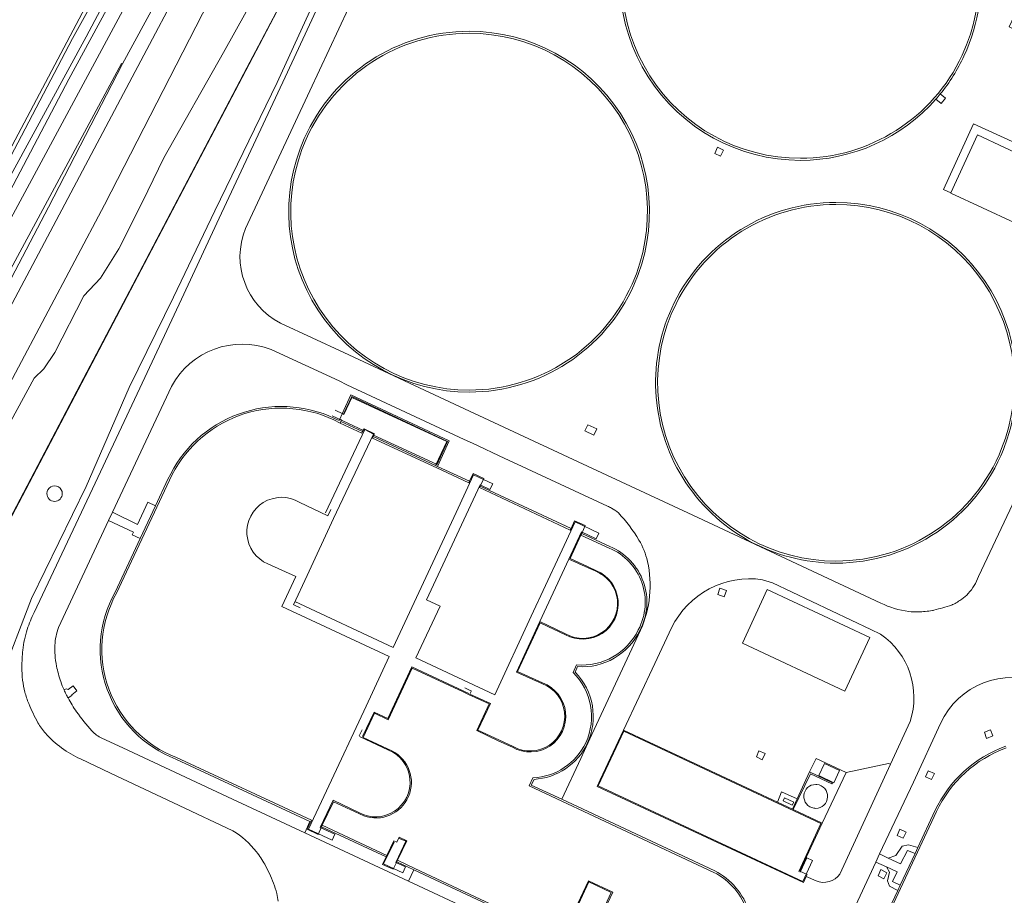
# Model space of a CAD drawing. Header units: metres. Extents: x 151448 to 154749, y 463108 to 465296.
# Tile 138 of 256: x 152226 to 152372, y 465088 to 465218. Entities that reach past the tile are written whole.
import ezdxf

# ---------------------------------------------------------------- set-up
doc = ezdxf.new("R2010")
doc.units = ezdxf.units.M
for name, color, linetype, lineweight in [('B-PV-GR-BEPLANTING_CULTUUR_BOSPLANTSOEN-GV', 253, 'Continuous', 9), ('B-PV-GR-GRAS-GV', 253, 'Continuous', 9), ('B-PV-GR-GROENVOORZIENING-GV', 253, 'Continuous', 9), ('B-PV-GR-STRUIK-GV', 253, 'Continuous', 9), ('B-PV-GW-TALUD_KRUIN-G', 253, 'Continuous', 9), ('B-PV-IE-TERREINAFSCHEIDING_KUNSTMATIG_HEKWERK-G', 253, 'Continuous', 9), ('B-PV-IE-TERREINAFSCHEIDING_KUNSTMATIG_MUUR-GV', 253, 'Continuous', 9), ('B-PV-OG-BEBOUWING-GV', 1, 'Continuous', 9), ('B-PV-OG-BEBOUWING_BEZINKTANK-GV', 1, 'Continuous', 9), ('B-PV-OG-BEBOUWING_LOODS-GV', 1, 'Continuous', 9), ('B-PV-OG-BEBOUWING_OPSLAGTANK-GV', 1, 'Continuous', 9), ('B-PV-OG-BEBOUWING_OVERBOUWING-GV', 1, 'Continuous', 9), ('B-PV-OG-TERREIN_OEVER-GV', 253, 'Continuous', 9), ('B-PV-OG-WATER_SLOOT-GV', 253, 'Continuous', 9), ('B-PV-VH-GESLOTENVERHARDING-GV', 253, 'Continuous', 9), ('B-PV-VH-OPENVERHARDING-GV', 253, 'Continuous', 9)]:
    doc.layers.add(name, color=color, linetype=linetype, lineweight=lineweight)

msp = doc.modelspace()

# ---------------------------------------------------------------- linework, layer by layer
at = {"layer": 'B-PV-GR-BEPLANTING_CULTUUR_BOSPLANTSOEN-GV', "flags": 128}
for points in [[(152218.958, 465132.614), (152297.165, 465281.441)], [(152261.645, 465222.249), (152256.611, 465213.174), (152247.767, 465197.518), (152244.568, 465190.996), (152241.075, 465184.02), (152238.349, 465179.698), (152235.884, 465177.069), (152231.572, 465168.628), (152229.96, 465166.224), (152228.514, 465164.82), (152225.047, 465158.471)]]:
    msp.add_lwpolyline(points, dxfattribs=at)
at = {"layer": 'B-PV-GR-GRAS-GV', "flags": 128}
for points in [[(152072.304, 464983.288), (152074.12, 464995.032), (152074.324, 464995.774), (152074.648, 464995.875), (152075.55, 464996.155), (152077.152, 464995.981), (152095.138, 464994.132), (152104.667, 464994.37), (152116.017, 464996.573), (152181.769, 465118.291), (152207.196, 465166.434), (152224.321, 465197.596), (152245.185, 465237.066), (152256.789, 465258.801), (152266, 465275.808), (152258.668, 465285.351), (152257.313, 465285.163), (152252.436, 465286.818), (152246.591, 465288.784), (152238.61, 465292.125), (152233.019, 465294.866)], [(152170.012, 465086.418), (152271.729, 465275.234), (152272.097, 465276.68), (152271.686, 465277.655), (152270.299, 465278.631), (152268.733, 465278.836), (152267.706, 465278.579), (152266.959, 465277.708), (152267.233, 465277.975), (152267.63, 465278.115), (152268.275, 465278.085), (152269.577, 465277.546), (152269.755, 465276.857), (152268.658, 465274.356), (152251.347, 465241.824), (152233.659, 465209.214), (152219.165, 465181.717)], [(152218.518, 465167.151), (152230.658, 465190.193), (152241.62, 465211.487), (152241.455, 465211.52), (152207.801, 465149.134)]]:
    msp.add_lwpolyline(points, dxfattribs=at)
at = {"layer": 'B-PV-GR-GROENVOORZIENING-GV', "flags": 128}
for points in [[(152207.801, 465149.134), (152241.455, 465211.52), (152241.62, 465211.487), (152255.945, 465237.858), (152259.653, 465244.84), (152267.699, 465259.989), (152273.817, 465271.272), (152278.522, 465284.833), (152277.98, 465286.652), (152274.569, 465285.887), (152272.097, 465276.68), (152271.729, 465275.234), (152170.012, 465086.418)], [(152380.301, 465184.996), (152379.654, 465185.313), (152378.602, 465185.747), (152364.542, 465192.294), (152364.552, 465192.315), (152363.418, 465192.837), (152367.889, 465202.551), (152375.923, 465198.891), (152377.131, 465201.376), (152380.068, 465200.027), (152381.018, 465202.096), (152378.594, 465203.28), (152379.667, 465205.493), (152377.195, 465206.645), (152378.34, 465208.959), (152375.909, 465210.141), (152377.007, 465212.406), (152374.563, 465213.503), (152375.603, 465215.789), (152373.164, 465216.951), (152376.767, 465224.554), (152372.905, 465232.691), (152372.464, 465233.569)], [(152271.842, 465224.603), (152264.56, 465208.713), (152255.327, 465189.661), (152249.205, 465176.872), (152242.63, 465163.444), (152236.218, 465148.766), (152228.11, 465132.159), (152223.391, 465119.915)], [(152228.518, 465130.078), (152237.16, 465148.449), (152244.188, 465163.355), (152250.353, 465176.549), (152255.963, 465188.58), (152265.756, 465209.476), (152272.006, 465222.947)], [(152275.149, 465219.731), (152269.396, 465207.472), (152259.856, 465187.041)], [(152362.968, 465207.009), (152363.738, 465206.364), (152363.105, 465205.598), (152362.324, 465206.249)], [(152265.044, 465173.014), (152274.474, 465168.645), (152290.145, 465161.355), (152308.492, 465152.758), (152326.225, 465144.502), (152342.418, 465136.938), (152354.141, 465131.479)], [(152313.574, 465145.841), (152299.527, 465152.384), (152298.329, 465152.945), (152293.564, 465155.179), (152292.336, 465155.725), (152274.93, 465163.844), (152273.748, 465164.432), (152263.681, 465169.075)], [(152368.624, 465135.409), (152373.275, 465145.244), (152377.94, 465155.256), (152381.779, 465163.596), (152384.366, 465169.057)], [(152248.905, 465163.624), (152240.142, 465144.952), (152243.825, 465143.134), (152245.385, 465146.471), (152246.518, 465145.896), (152248.365, 465149.838)], [(152273.098, 465158.876), (152273.778, 465158.552), (152273.88, 465158.778), (152274.231, 465159.558), (152275.505, 465162.387), (152290.113, 465155.561), (152288.371, 465151.762), (152293.133, 465149.559)], [(152293.133, 465149.559), (152293.656, 465150.683), (152295.229, 465149.971), (152294.698, 465148.828), (152308.175, 465142.532), (152308.708, 465143.687), (152310.289, 465142.969), (152309.758, 465141.8), (152313.95, 465139.861)], [(152240.512, 465133.074), (152244.259, 465141.073), (152243.074, 465141.614), (152243.266, 465141.974), (152239.552, 465143.738), (152232.117, 465127.857)], [(152354.111, 465126.856), (152352.645, 465127.574), (152338.063, 465134.486), (152336.607, 465134.949)], [(152302.686, 465105.323), (152302.284, 465104.487), (152306.797, 465102.376), (152309.612, 465108.404), (152311.27, 465111.966), (152316.836, 465123.933), (152318.5, 465127.481)], [(152323.088, 465127.806), (152320.611, 465122.492), (152315.956, 465112.611), (152338.791, 465101.944), (152339.418, 465103.465), (152341.725, 465102.428)], [(152309.147, 465122.047), (152308.79, 465121.225)], [(152232.944, 465118.599), (152233.274, 465118.756), (152233.544, 465118.638), (152234.31, 465119.205), (152234.861, 465118.463), (152234.128, 465117.883), (152234.127, 465117.778), (152233.542, 465117.4)], [(152341.725, 465102.428), (152343.559, 465106.431), (152344.532, 465108.442), (152348.99, 465106.328), (152355.267, 465107.679), (152355.572, 465107.561), (152358.499, 465113.921)], [(152362.999, 465113.621), (152358.972, 465104.937), (152353.966, 465094.258), (152355.249, 465093.646), (152356.371, 465094.056), (152357.328, 465095.436), (152358.235, 465095.592), (152359.63, 465095.218), (152362.173, 465100.653)], [(152238.579, 465111.439), (152241.688, 465109.991), (152257.224, 465102.748), (152268.69, 465097.398), (152269.433, 465099.086), (152249.535, 465108.347)], [(152257.986, 465097.717), (152250.04, 465101.472), (152239.821, 465106.261), (152235.383, 465108.349)], [(152354.353, 465083.939), (152356.65, 465088.849), (152355.438, 465089.5), (152355.149, 465090.269), (152355.452, 465091.564), (152354.97, 465092.333), (152353.391, 465093.035), (152349.745, 465085.2), (152344.503, 465074.086)], [(152310.314, 465079.981), (152309.797, 465078.846), (152306.192, 465080.534), (152306.723, 465081.658), (152284.871, 465091.887), (152284.865, 465091.89), (152284.077, 465090.215), (152293.814, 465085.685), (152303.403, 465081.144), (152304.57, 465080.629), (152312.746, 465076.834), (152320.899, 465072.98), (152321.707, 465074.662)]]:
    msp.add_lwpolyline(points, dxfattribs=at)
at = {"layer": 'B-PV-GR-GROENVOORZIENING-GV'}
for points in [[(152361.995, 465241.994, -0.3028473), (152366.482, 465212.61)], [(152342.207, 465197.151, -0.5487055), (152317.933, 465235.267)], [(152268.598, 465200.412, -0.2963486), (152293.053, 465216.301)], [(152293.053, 465216.301, -0.5428354), (152317.508, 465178.661)], [(152366.482, 465212.61, -0.0617686), (152362.968, 465207.009)], [(152362.324, 465206.249, -0.2156594), (152342.207, 465197.151)], [(152293.053, 465162.772, -0.542798), (152268.598, 465200.412)], [(152323.487, 465176.003, -0.2854817), (152347.481, 465190.919)], [(152347.481, 465190.919, -0.5299256), (152372.346, 465154.275)], [(152259.856, 465187.041, 0.3849664), (152265.044, 465173.014)], [(152317.508, 465178.661, -0.2963486), (152293.053, 465162.772)], [(152347.481, 465137.403, -0.555827), (152323.487, 465176.003)], [(152263.681, 465169.075, 0.3783713), (152248.905, 465163.624)], [(152248.365, 465149.838, -0.4175656), (152273.098, 465158.876)], [(152372.346, 465154.275, -0.3072391), (152347.481, 465137.403)], [(152314.159, 465145.573, 0.0438548), (152313.574, 465145.841)], [(152315.201, 465144.858, 0.0506992), (152314.159, 465145.573)], [(152318.252, 465140.826, 0.0537952), (152315.201, 465144.858)], [(152313.95, 465139.861, -0.4419002), (152318.379, 465127.39)], [(152319.514, 465137.67, 0.079764), (152318.252, 465140.826)], [(152318.5, 465127.481, 0.1613446), (152319.514, 465137.67)], [(152367.114, 465132.9, 0.1027817), (152368.624, 465135.409)], [(152336.607, 465134.949, 0.3264085), (152323.088, 465127.806)], [(152249.535, 465108.347, -0.4571893), (152240.512, 465133.074)], [(152366.179, 465132.077, 0.0523372), (152367.114, 465132.9)], [(152354.141, 465131.479, 0.083134), (152358.281, 465130.235)], [(152362.024, 465130.423, 0.0046793), (152363.324, 465130.787)], [(152363.324, 465130.787, 0.0055098), (152364.639, 465131.184)], [(152364.639, 465131.184, 0.0414856), (152364.801, 465131.249)], [(152364.801, 465131.249, 0.0407511), (152366.179, 465132.077)], [(152227.479, 465127.562, -0.040863), (152228.518, 465130.078)], [(152358.281, 465130.235, 0.0409438), (152359.697, 465130.173)], [(152359.697, 465130.173, 0.0277394), (152361.786, 465130.373)], [(152361.786, 465130.373, 0.0258355), (152362.024, 465130.423)], [(152232.117, 465127.857, 0.0689678), (152231.591, 465125.216)], [(152227.078, 465126.05, -0.0257374), (152227.479, 465127.562)], [(152318.379, 465127.39, -0.3059557), (152309.147, 465122.047)], [(152358.499, 465113.921, 0.3322996), (152354.111, 465126.856)], [(152226.831, 465124.488, -0.0249515), (152227.078, 465126.05)], [(152231.591, 465125.216, 0.0342425), (152231.607, 465123.756)], [(152226.691, 465121.983, -0.0255361), (152226.831, 465124.488)], [(152231.607, 465123.756, 0.0309792), (152231.837, 465122.138)], [(152226.808, 465120.036, -0.0323333), (152226.691, 465121.983)], [(152231.837, 465122.138, 0.0311652), (152232.465, 465119.824)], [(152308.79, 465121.225, -0.3124922), (152310.59, 465110.665)], [(152227.145, 465118.286, -0.0324678), (152226.808, 465120.036)], [(152232.465, 465119.824, 0.0235794), (152232.944, 465118.599)], [(152378.152, 465119.485, 0.4084901), (152362.999, 465113.621)], [(152227.713, 465116.571, -0.0327319), (152227.145, 465118.286)], [(152229.079, 465113.73, -0.0324881), (152227.713, 465116.571)], [(152233.542, 465117.4, 0.0293108), (152234.814, 465115.359)], [(152234.814, 465115.359, 0.0296791), (152237.088, 465112.515)], [(152230.189, 465112.171, -0.0527846), (152229.079, 465113.73)], [(152235.383, 465108.349, -0.1062591), (152230.189, 465112.171)], [(152237.088, 465112.515, 0.1032431), (152238.579, 465111.439)], [(152310.59, 465110.665, -0.2743346), (152302.686, 465105.323)], [(152362.173, 465100.653, -0.1985252), (152372.671, 465110.233)], [(152261.498, 465094.58, 0.0861841), (152257.986, 465097.717)], [(152262.722, 465092.725, 0.0431795), (152261.498, 465094.58)], [(152264.016, 465089.94, 0.0310226), (152262.722, 465092.725)], [(152264.513, 465088.389, 0.0314611), (152264.016, 465089.94)], [(152264.7, 465087.239, 0.0443075), (152264.513, 465088.389)]]:
    msp.add_lwpolyline(points, format="xyb", dxfattribs=at)
at = {"layer": 'B-PV-GR-GROENVOORZIENING-GV', "flags": 128}
for points in [[(152329.903, 465199.083), (152330.809, 465198.67), (152330.374, 465197.772), (152329.488, 465198.164)], [(152310.672, 465157.93), (152311.979, 465157.301), (152311.573, 465156.405), (152310.245, 465157.037)], [(152329.965, 465132.742), (152330.267, 465133.672), (152331.232, 465133.356), (152330.91, 465132.409)], [(152333.622, 465125.521), (152337.29, 465133.471), (152352.512, 465126.365), (152348.824, 465118.429)], [(152369.502, 465112.317), (152370.438, 465112.681), (152370.772, 465111.761), (152369.844, 465111.406)], [(152335.684, 465108.653), (152336.054, 465109.554), (152336.971, 465109.154), (152336.963, 465109.141), (152336.551, 465108.244)], [(152360.769, 465105.721), (152361.163, 465106.603), (152362.084, 465106.175), (152361.659, 465105.292)], [(152356.561, 465097.007), (152356.981, 465097.922), (152357.895, 465097.478), (152357.462, 465096.594)], [(152355.249, 465093.646), (152357.081, 465092.816), (152358.099, 465094.78), (152359.222, 465094.347), (152359.63, 465095.218), (152358.235, 465095.592), (152357.328, 465095.436), (152356.371, 465094.056)], [(152353.727, 465091.027), (152354.139, 465091.935), (152355.038, 465091.482), (152354.601, 465090.592)], [(152357.023, 465089.645), (152355.887, 465090.18), (152356.56, 465091.616), (152354.97, 465092.333), (152355.452, 465091.564), (152355.149, 465090.269), (152355.438, 465089.5), (152356.65, 465088.849)]]:
    msp.add_lwpolyline(points, close=True, dxfattribs=at)
at = {"layer": 'B-PV-GR-STRUIK-GV', "flags": 128}
msp.add_lwpolyline([(152306.204, 465283.257), (152301.735, 465284.607), (152299.695, 465280.48), (152297.165, 465281.441), (152218.958, 465132.614), (152216.334, 465121.993), (152219.37, 465119.645), (152223.391, 465119.915), (152228.11, 465132.159), (152236.218, 465148.766), (152242.63, 465163.444), (152249.205, 465176.872), (152255.327, 465189.661), (152264.56, 465208.713), (152271.842, 465224.603)], dxfattribs=at)
at = {"layer": 'B-PV-GR-STRUIK-GV'}
for points in [[(152230.401, 465147.711, -1.000437), (152232.69, 465147.711)], [(152232.69, 465147.711, -0.9995632), (152230.401, 465147.711)]]:
    msp.add_lwpolyline(points, format="xyb", dxfattribs=at)
at = {"layer": 'B-PV-GW-TALUD_KRUIN-G', "flags": 128}
for points in [[(152355.249, 465093.646), (152357.081, 465092.816), (152358.099, 465094.78), (152359.222, 465094.347)], [(152357.023, 465089.645), (152355.887, 465090.18), (152356.56, 465091.616), (152354.97, 465092.333)]]:
    msp.add_lwpolyline(points, dxfattribs=at)
at = {"layer": 'B-PV-IE-TERREINAFSCHEIDING_KUNSTMATIG_HEKWERK-G', "flags": 128}
for points in [[(152219.02, 465132.863), (152234.837, 465162.923), (152244.614, 465181.516), (152260.065, 465210.862), (152267.958, 465225.759), (152285.928, 465259.97), (152297.252, 465281.379), (152299.629, 465280.428), (152301.707, 465284.615), (152306.204, 465283.257), (152325.194, 465277.042), (152348.109, 465270.364), (152346.934, 465265.992), (152362.712, 465262.281), (152374.426, 465259.439)], [(152288.253, 465152.006), (152289.854, 465155.456), (152275.639, 465162.14), (152274.392, 465159.525)], [(152273.166, 465160.093), (152274.32, 465159.528)], [(152277.366, 465157.102), (152272.75, 465159.236)], [(152277.555, 465157.218), (152271.76, 465144.857)], [(152277.555, 465157.218), (152278.852, 465156.557)], [(152278.852, 465156.557), (152272.94, 465144.025), (152269.017, 465135.58)], [(152278.888, 465156.405), (152288.213, 465152.073)], [(152267.198, 465131.704), (152281.773, 465124.904), (152291.131, 465144.911), (152293.705, 465150.487), (152296.557, 465149.171)], [(152288.74, 465131.037), (152286.737, 465131.981), (152294.669, 465148.995)], [(152294.669, 465148.995), (152296.147, 465148.321)], [(152296.557, 465149.171), (152296.147, 465148.321)], [(152272.095, 465144.435), (152267.856, 465146.446)], [(152272.554, 465145.381), (152272.095, 465144.435)], [(152306.528, 465138.615), (152308.782, 465143.508), (152312.292, 465141.846)], [(152307.834, 465138.01), (152309.711, 465142.023), (152311.884, 465141.004)], [(152312.292, 465141.846), (152311.884, 465141.004)], [(152306.528, 465138.615), (152302.27, 465129.526)], [(152263.187, 465137.288), (152267.343, 465135.398), (152265.281, 465130.985), (152281.181, 465123.533), (152277.756, 465116.186)], [(152303.531, 465128.754), (152307.834, 465138.01)], [(152310.704, 465136.715), (152307.834, 465138.01)], [(152311.765, 465136.24), (152310.704, 465136.715)], [(152269.017, 465135.58), (152266.978, 465131.238)], [(152267.033, 465131.215), (152267.959, 465130.797)], [(152302.27, 465129.526), (152296.852, 465117.861), (152285.164, 465123.352), (152288.74, 465131.037)], [(152303.531, 465128.754), (152300.075, 465121.248)], [(152304.785, 465128.129), (152303.531, 465128.754)], [(152304.785, 465128.129), (152307.358, 465126.918)], [(152277.228, 465111.672), (152278.952, 465115.318), (152280.997, 465114.348), (152284.539, 465122.017), (152293.021, 465118.075)], [(152303.931, 465119.505), (152300.075, 465121.248)], [(152293.309, 465118.474), (152292.434, 465118.897)], [(152293.409, 465118.451), (152293.165, 465117.956), (152296.248, 465116.574), (152294.36, 465112.622)], [(152277.756, 465116.186), (152271.891, 465103.607)], [(152276.74, 465111.774), (152277.164, 465112.667)], [(152294.36, 465112.622), (152297.443, 465111.185), (152299.612, 465110.18)], [(152344.021, 465093.273), (152342.564, 465090.162), (152312.194, 465104.345), (152315.998, 465112.492)], [(152341.966, 465091.672), (152345.225, 465098.785), (152315.998, 465112.492)], [(152281.098, 465109.662), (152276.779, 465111.682)], [(152271.891, 465103.607), (152269.222, 465097.951)], [(152270.969, 465098.207), (152272.864, 465102.246), (152276.665, 465100.41)], [(152269.222, 465097.951), (152272.725, 465096.33)], [(152273.131, 465097.194), (152270.969, 465098.207)], [(152273.131, 465097.194), (152272.725, 465096.33)], [(152283.228, 465091.479), (152280.358, 465092.807), (152281.913, 465096.028)], [(152282.156, 465093.012), (152283.661, 465096.174), (152282.579, 465096.619)], [(152283.609, 465092.33), (152282.156, 465093.012)], [(152343.15, 465093.679), (152342.153, 465091.576)], [(152343.15, 465093.679), (152344.021, 465093.273)], [(152283.609, 465092.33), (152283.228, 465091.479)], [(152304.869, 465081.333), (152309.718, 465079.006), (152314.153, 465088.564), (152310.836, 465090.109), (152307.389, 465082.74)]]:
    msp.add_lwpolyline(points, dxfattribs=at)
at = {"layer": 'B-PV-IE-TERREINAFSCHEIDING_KUNSTMATIG_HEKWERK-G'}
for points in [[(152267.856, 465146.446, 1.0658252), (152263.187, 465137.288)], [(152307.358, 465126.918, 1.0782172), (152311.765, 465136.24)], [(152299.612, 465110.18, 1.0703553), (152303.931, 465119.505)], [(152276.665, 465100.41, 1.0629991), (152281.098, 465109.662)]]:
    msp.add_lwpolyline(points, format="xyb", dxfattribs=at)
at = {"layer": 'B-PV-IE-TERREINAFSCHEIDING_KUNSTMATIG_MUUR-GV'}
for points in [[(152342.207, 465250.426, -0.5487264), (152366.21, 465212.737)], [(152366.482, 465212.61, 0.3028473), (152361.995, 465241.994)], [(152317.933, 465235.267, 0.5487055), (152342.207, 465197.151)], [(152342.207, 465197.451, -0.5487141), (152318.205, 465235.14)], [(152293.053, 465216.301, 0.2963486), (152268.598, 465200.412)], [(152268.872, 465200.29, -0.2963017), (152293.053, 465216.001)], [(152317.508, 465178.661, 0.5428354), (152293.053, 465216.301)], [(152293.053, 465216.001, -0.542827), (152317.234, 465178.783)], [(152366.21, 465212.737, -0.2913984), (152342.207, 465197.451)], [(152362.968, 465207.009, 0.0617686), (152366.482, 465212.61)], [(152362.324, 465206.249, 0.0084891), (152362.968, 465207.009)], [(152342.207, 465197.151, 0.2156594), (152362.324, 465206.249)], [(152268.598, 465200.412, 0.542798), (152293.053, 465162.772)], [(152293.053, 465163.072, -0.5427892), (152268.872, 465200.29)], [(152347.481, 465190.919, 0.2854817), (152323.487, 465176.003)], [(152372.346, 465154.275, 0.5299256), (152347.481, 465190.919)], [(152323.761, 465175.881, -0.2853444), (152347.481, 465190.619)], [(152347.481, 465190.619, -0.5297693), (152372.071, 465154.397)], [(152317.234, 465178.783, -0.2963395), (152293.053, 465163.072)], [(152293.053, 465162.772, 0.2963486), (152317.508, 465178.661)], [(152323.487, 465176.003, 0.555827), (152347.481, 465137.403)], [(152347.481, 465137.703, -0.5559779), (152323.761, 465175.881)], [(152273.098, 465158.876, 0.4175656), (152248.365, 465149.838)], [(152248.592, 465149.733, -0.4175894), (152272.991, 465158.65)], [(152372.071, 465154.397, -0.3073781), (152347.481, 465137.703)], [(152347.481, 465137.403, 0.3072391), (152372.346, 465154.275)], [(152313.849, 465139.632, -0.4423319), (152318.156, 465127.504)], [(152318.379, 465127.39, 0.4419002), (152313.95, 465139.861)], [(152240.512, 465133.074, 0.4571893), (152249.535, 465108.347)], [(152249.632, 465108.577, -0.4575002), (152240.735, 465132.96)], [(152318.156, 465127.504, -0.3113309), (152308.989, 465122.31)], [(152309.147, 465122.047, 0.3059557), (152318.379, 465127.39)], [(152308.493, 465121.169, -0.3174653), (152310.364, 465110.771)], [(152310.59, 465110.665, 0.3124922), (152308.79, 465121.225)], [(152310.364, 465110.771, -0.2786406), (152302.525, 465105.565)], [(152302.686, 465105.323, 0.2743346), (152310.59, 465110.665)], [(152372.671, 465110.233, 0.1985252), (152362.173, 465100.653)], [(152362.399, 465100.547, -0.1984053), (152372.756, 465109.998)], [(152329.378, 465091.536, -0.1997293), (152334.365, 465085.639)], [(152334.603, 465085.715, 0.1998992), (152329.488, 465091.761)]]:
    msp.add_lwpolyline(points, format="xyb", dxfattribs=at)
at = {"layer": 'B-PV-IE-TERREINAFSCHEIDING_KUNSTMATIG_MUUR-GV', "flags": 128}
for points in [[(152288.087, 465151.894), (152288.371, 465151.762), (152290.113, 465155.561), (152275.505, 465162.387), (152274.231, 465159.558), (152274.477, 465159.473), (152275.666, 465161.972), (152289.727, 465155.429)], [(152274.026, 465158.41), (152273.922, 465158.182), (152277.15, 465156.692), (152277.256, 465156.918)], [(152288.371, 465151.762), (152288.087, 465151.894), (152278.828, 465156.177), (152278.722, 465155.951), (152288.266, 465151.535), (152293.028, 465149.333), (152293.133, 465149.559)], [(152308.175, 465142.532), (152294.698, 465148.828), (152294.592, 465148.602), (152308.069, 465142.305)], [(152343.559, 465106.431), (152341.725, 465102.428), (152341.025, 465100.9), (152341.157, 465100.838), (152343.685, 465106.137), (152346.869, 465104.644), (152346.967, 465104.797)], [(152280.753, 465093.822), (152280.86, 465094.048), (152271.251, 465098.516), (152271.143, 465098.29)], [(152284.865, 465091.89), (152284.871, 465091.887), (152306.723, 465081.658), (152306.829, 465081.884), (152284.977, 465092.113), (152282.412, 465093.319), (152282.304, 465093.093)]]:
    msp.add_lwpolyline(points, close=True, dxfattribs=at)
for points in [[(152272.991, 465158.65), (152273.922, 465158.182), (152274.026, 465158.41), (152274.134, 465158.646), (152273.88, 465158.778)], [(152273.88, 465158.778), (152273.778, 465158.552), (152273.098, 465158.876)], [(152248.365, 465149.838), (152246.518, 465145.896), (152244.259, 465141.073), (152240.512, 465133.074)], [(152240.735, 465132.96), (152248.592, 465149.733)], [(152313.95, 465139.861), (152309.758, 465141.8), (152309.653, 465141.573), (152313.849, 465139.632)], [(152308.989, 465122.31), (152308.493, 465121.169)], [(152308.79, 465121.225), (152309.147, 465122.047)], [(152249.535, 465108.347), (152269.433, 465099.086), (152269.543, 465099.035), (152269.649, 465099.261), (152249.632, 465108.577)], [(152302.525, 465105.565), (152301.949, 465104.368), (152329.378, 465091.536)], [(152329.488, 465091.761), (152306.797, 465102.376), (152302.284, 465104.487), (152302.686, 465105.323)], [(152362.173, 465100.653), (152359.63, 465095.218), (152359.222, 465094.347), (152357.023, 465089.645), (152356.65, 465088.849), (152354.353, 465083.939)], [(152354.579, 465083.832), (152362.399, 465100.547)]]:
    msp.add_lwpolyline(points, dxfattribs=at)
at = {"layer": 'B-PV-OG-BEBOUWING-GV', "flags": 128}
msp.add_lwpolyline([(152378.602, 465185.747), (152383.813, 465196.864), (152377.696, 465199.671), (152376.519, 465197.195), (152368.51, 465200.922), (152364.552, 465192.315), (152364.542, 465192.294)], close=True, dxfattribs=at)
at = {"layer": 'B-PV-OG-BEBOUWING_BEZINKTANK-GV'}
for points in [[(152366.21, 465212.737, 0.5487264), (152342.207, 465250.426)], [(152318.205, 465235.14, 0.5487141), (152342.207, 465197.451)], [(152293.053, 465216.001, 0.2963017), (152268.872, 465200.29)], [(152317.234, 465178.783, 0.542827), (152293.053, 465216.001)], [(152342.207, 465197.451, 0.2913984), (152366.21, 465212.737)], [(152268.872, 465200.29, 0.5427892), (152293.053, 465163.072)], [(152347.481, 465190.619, 0.2853444), (152323.761, 465175.881)], [(152372.071, 465154.397, 0.5297693), (152347.481, 465190.619)], [(152293.053, 465163.072, 0.2963395), (152317.234, 465178.783)], [(152323.761, 465175.881, 0.5559779), (152347.481, 465137.703)], [(152272.991, 465158.65, 0.4175894), (152248.592, 465149.733)], [(152347.481, 465137.703, 0.3073781), (152372.071, 465154.397)], [(152318.156, 465127.504, 0.4423319), (152313.849, 465139.632)], [(152311.945, 465136.266, -1.0563258), (152307.351, 465126.792)], [(152307.351, 465126.792, 1.0563258), (152311.945, 465136.266)], [(152240.735, 465132.96, 0.4575002), (152249.632, 465108.577)], [(152308.989, 465122.31, 0.3113309), (152318.156, 465127.504)], [(152310.364, 465110.771, 0.3174653), (152308.493, 465121.169)], [(152303.955, 465119.643, -1.0838513), (152299.485, 465110.083)], [(152299.485, 465110.083, 1.0838513), (152303.955, 465119.643)], [(152302.525, 465105.565, 0.2786406), (152310.364, 465110.771)], [(152281.598, 465109.569, -0.9414027), (152277.429, 465099.912)], [(152277.429, 465099.912, 0.9414027), (152281.598, 465109.569)], [(152372.756, 465109.998, 0.1984053), (152362.399, 465100.547)], [(152344.482, 465104.569, 0.926759), (152344.215, 465101.048)], [(152344.636, 465104.562, 0.0194404), (152344.482, 465104.569)], [(152344.482, 465101.028, 0.9575373), (152344.636, 465104.562)], [(152344.215, 465101.048, 0.0375232), (152344.482, 465101.028)], [(152334.365, 465085.639, 0.1997293), (152329.378, 465091.536)]]:
    msp.add_lwpolyline(points, format="xyb", dxfattribs=at)
at = {"layer": 'B-PV-OG-BEBOUWING_BEZINKTANK-GV', "flags": 128}
for points in [[(152273.922, 465158.182), (152272.991, 465158.65)], [(152311.945, 465136.266), (152310.719, 465136.864), (152308.04, 465138.112), (152309.653, 465141.573), (152309.758, 465141.8), (152310.289, 465142.969), (152308.708, 465143.687), (152308.175, 465142.532), (152308.069, 465142.305), (152294.592, 465148.602), (152294.698, 465148.828), (152295.229, 465149.971), (152293.656, 465150.683), (152293.133, 465149.559), (152293.028, 465149.333), (152288.266, 465151.535), (152278.722, 465155.951), (152278.828, 465156.177), (152279.023, 465156.589), (152277.457, 465157.328), (152277.256, 465156.918), (152277.15, 465156.692), (152273.922, 465158.182)], [(152248.592, 465149.733), (152240.735, 465132.96)], [(152313.849, 465139.632), (152309.653, 465141.573), (152308.04, 465138.112), (152310.719, 465136.864), (152311.945, 465136.266)], [(152307.351, 465126.792), (152304.737, 465128.013), (152303.597, 465128.572), (152300.231, 465121.317), (152303.955, 465119.643)], [(152303.955, 465119.643), (152300.231, 465121.317), (152303.597, 465128.572), (152304.737, 465128.013), (152307.351, 465126.792)], [(152308.493, 465121.169), (152308.989, 465122.31)], [(152299.485, 465110.083), (152297.378, 465111.04), (152294.212, 465112.572), (152296.038, 465116.509), (152292.983, 465117.912), (152292.156, 465118.301), (152284.62, 465121.841), (152281.024, 465114.15), (152279.023, 465115.14), (152277.322, 465111.556), (152281.598, 465109.569)], [(152281.598, 465109.569), (152277.322, 465111.556), (152279.023, 465115.14), (152281.024, 465114.15), (152284.62, 465121.841), (152292.156, 465118.301), (152292.983, 465117.912), (152296.038, 465116.509), (152294.212, 465112.572), (152297.378, 465111.04), (152299.485, 465110.083)], [(152249.632, 465108.577), (152269.649, 465099.261), (152269.543, 465099.035), (152269.035, 465097.92), (152270.646, 465097.173), (152271.143, 465098.29), (152271.251, 465098.516), (152272.919, 465102.018), (152277.429, 465099.912)], [(152329.378, 465091.536), (152301.949, 465104.368), (152302.525, 465105.565)], [(152277.429, 465099.912), (152272.919, 465102.018), (152271.251, 465098.516), (152280.86, 465094.048)], [(152362.399, 465100.547), (152354.579, 465083.832)], [(152280.86, 465094.048), (152281.888, 465096.225), (152282.33, 465096.026), (152282.649, 465096.754), (152283.79, 465096.211), (152282.412, 465093.319), (152284.977, 465092.113), (152306.829, 465081.884), (152310.752, 465090.272), (152314.372, 465088.592), (152310.42, 465080.207), (152321.654, 465074.962)]]:
    msp.add_lwpolyline(points, dxfattribs=at)
for points in [[(152340.994, 465101.5), (152341.211, 465101.962), (152339.848, 465102.602), (152339.631, 465102.141)], [(152282.412, 465093.319), (152283.79, 465096.211), (152282.649, 465096.754), (152282.33, 465096.026), (152281.888, 465096.225), (152280.86, 465094.048), (152280.753, 465093.822), (152280.221, 465092.708), (152281.78, 465091.983), (152282.304, 465093.093)], [(152310.314, 465079.981), (152310.42, 465080.207), (152314.372, 465088.592), (152310.752, 465090.272), (152306.829, 465081.884), (152306.723, 465081.658), (152306.192, 465080.534), (152309.797, 465078.846)]]:
    msp.add_lwpolyline(points, close=True, dxfattribs=at)
at = {"layer": 'B-PV-OG-BEBOUWING_LOODS-GV', "flags": 128}
msp.add_lwpolyline([(152343.088, 465090.917), (152343.229, 465091.207), (152342.103, 465091.69), (152345.429, 465098.843), (152341.157, 465100.838), (152341.025, 465100.9), (152338.791, 465101.944), (152315.956, 465112.611), (152312.503, 465105.243), (152312.057, 465104.291), (152342.644, 465090.007)], close=True, dxfattribs=at)
at = {"layer": 'B-PV-OG-BEBOUWING_OPSLAGTANK-GV', "flags": 128}
for points in [[(152337.29, 465133.471), (152333.622, 465125.521), (152348.824, 465118.429), (152352.512, 465126.365)], [(152347.186, 465104.819), (152348.03, 465106.627), (152345.765, 465107.685), (152344.921, 465105.877)]]:
    msp.add_lwpolyline(points, close=True, dxfattribs=at)
at = {"layer": 'B-PV-OG-BEBOUWING_OVERBOUWING-GV', "flags": 128}
msp.add_lwpolyline([(152275.666, 465161.972), (152274.477, 465159.473), (152274.231, 465159.558), (152273.88, 465158.778), (152274.134, 465158.646), (152274.026, 465158.41), (152277.256, 465156.918), (152277.457, 465157.328), (152279.023, 465156.589), (152278.828, 465156.177), (152288.087, 465151.894), (152289.727, 465155.429)], close=True, dxfattribs=at)
at = {"layer": 'B-PV-OG-TERREIN_OEVER-GV', "flags": 128}
for points in [[(152266.959, 465277.708), (152266.637, 465276.985), (152266, 465275.808), (152256.789, 465258.801), (152245.185, 465237.066), (152224.321, 465197.596), (152207.196, 465166.434), (152181.769, 465118.291), (152116.017, 464996.573), (152118.49, 464997.541), (152126.696, 465013.615), (152151.281, 465059.246), (152175.088, 465103.814), (152211.481, 465171.995), (152234.209, 465215.243), (152246.625, 465237.611), (152260.193, 465263.16), (152267.397, 465276.859)], [(152119.227, 464997.829), (152121.695, 464998.795), (152121.49, 464998.814), (152121.257, 464999.118), (152121.252, 464999.926), (152127.17, 465010.674), (152134.54, 465024.332), (152144.076, 465042.187), (152149.843, 465052.352), (152158.338, 465067.133), (152201.238, 465148.535), (152219.165, 465181.717), (152233.659, 465209.214), (152251.347, 465241.824), (152268.658, 465274.356), (152269.755, 465276.857), (152269.577, 465277.546), (152268.275, 465278.085), (152267.63, 465278.115), (152267.233, 465277.975), (152266.959, 465277.708)], [(152268.838, 465275.943), (152258.834, 465258.097), (152236.242, 465215.474), (152208.964, 465165.546), (152173.547, 465099.144), (152144.062, 465044.872), (152119.324, 464998.49)], [(152177.972, 465086.854), (152261.236, 465243.837), (152260.377, 465244.401), (152259.653, 465244.84), (152255.945, 465237.858), (152241.62, 465211.487), (152230.658, 465190.193), (152218.518, 465167.151)], [(152225.047, 465158.471), (152228.514, 465164.82), (152229.96, 465166.224), (152231.572, 465168.628), (152235.884, 465177.069), (152238.349, 465179.698), (152241.075, 465184.02), (152244.568, 465190.996), (152247.767, 465197.518), (152256.611, 465213.174), (152261.645, 465222.249), (152262.635, 465226.223), (152263.037, 465229.424), (152263.007, 465232.038), (152263.83, 465233.808), (152265.481, 465236.551), (152267.316, 465240.354), (152265.535, 465241.353), (152255.403, 465222.703), (152238.938, 465190.533), (152216.901, 465148.995)]]:
    msp.add_lwpolyline(points, dxfattribs=at)
at = {"layer": 'B-PV-OG-WATER_SLOOT-GV', "flags": 128}
for points in [[(152267.397, 465276.859), (152260.193, 465263.16), (152246.625, 465237.611), (152234.209, 465215.243), (152211.481, 465171.995), (152175.088, 465103.814), (152151.281, 465059.246), (152126.696, 465013.615), (152118.49, 464997.541)], [(152119.324, 464998.49), (152144.062, 465044.872), (152173.547, 465099.144), (152208.964, 465165.546), (152236.242, 465215.474), (152258.834, 465258.097), (152268.838, 465275.943)], [(152261.236, 465243.837), (152177.972, 465086.854), (152173.407, 465074.314)], [(152180.707, 465077.914), (152189.668, 465096.35), (152204.696, 465126.38), (152216.901, 465148.995), (152238.938, 465190.533), (152255.403, 465222.703), (152265.535, 465241.353), (152261.236, 465243.837)]]:
    msp.add_lwpolyline(points, dxfattribs=at)
at = {"layer": 'B-PV-VH-GESLOTENVERHARDING-GV'}
for points in [[(152232.69, 465147.711, 1.000437), (152230.401, 465147.711)], [(152230.401, 465147.711, 0.9995632), (152232.69, 465147.711)]]:
    msp.add_lwpolyline(points, format="xyb", dxfattribs=at)
at = {"layer": 'B-PV-VH-OPENVERHARDING-GV', "flags": 128}
for points in [[(152272.006, 465222.947), (152265.756, 465209.476), (152255.963, 465188.58), (152250.353, 465176.549), (152244.188, 465163.355), (152237.16, 465148.449), (152228.518, 465130.078)], [(152259.856, 465187.041), (152269.396, 465207.472), (152275.149, 465219.731)], [(152363.738, 465206.364), (152362.968, 465207.009)], [(152362.324, 465206.249), (152363.105, 465205.598), (152363.738, 465206.364)], [(152385.134, 465201.865), (152384.632, 465203.275), (152382.572, 465198.838), (152380.034, 465199.954), (152380.068, 465200.027), (152377.131, 465201.376), (152375.923, 465198.891), (152367.889, 465202.551), (152363.418, 465192.837), (152364.552, 465192.315), (152368.51, 465200.922), (152376.519, 465197.195), (152377.696, 465199.671), (152383.813, 465196.864)], [(152354.141, 465131.479), (152342.418, 465136.938), (152326.225, 465144.502), (152308.492, 465152.758), (152290.145, 465161.355), (152274.474, 465168.645), (152265.044, 465173.014)], [(152263.681, 465169.075), (152273.748, 465164.432), (152274.93, 465163.844), (152292.336, 465155.725), (152293.564, 465155.179), (152298.329, 465152.945), (152299.527, 465152.384), (152313.574, 465145.841)], [(152384.366, 465169.057), (152381.779, 465163.596), (152377.94, 465155.256), (152373.275, 465145.244), (152368.624, 465135.409)], [(152232.117, 465127.857), (152239.552, 465143.738), (152240.142, 465144.952), (152248.905, 465163.624)], [(152336.607, 465134.949), (152338.063, 465134.486), (152352.645, 465127.574), (152354.111, 465126.856)], [(152318.5, 465127.481), (152316.836, 465123.933), (152311.27, 465111.966), (152309.612, 465108.404), (152306.797, 465102.376), (152329.488, 465091.761)], [(152344.526, 465090.272), (152343.088, 465090.917), (152342.644, 465090.007), (152312.057, 465104.291), (152312.503, 465105.243), (152315.956, 465112.611), (152320.611, 465122.492), (152323.088, 465127.806)], [(152233.542, 465117.4), (152234.127, 465117.778), (152234.128, 465117.883), (152234.861, 465118.463), (152234.31, 465119.205), (152233.544, 465118.638), (152233.274, 465118.756), (152232.944, 465118.599)], [(152344.503, 465074.086), (152349.745, 465085.2), (152353.391, 465093.035), (152353.966, 465094.258), (152358.972, 465104.937), (152362.999, 465113.621)], [(152358.499, 465113.921), (152355.572, 465107.561), (152348.074, 465091.286)], [(152321.707, 465074.662), (152320.899, 465072.98), (152312.746, 465076.834), (152304.57, 465080.629), (152303.403, 465081.144), (152293.814, 465085.685), (152284.077, 465090.215), (152268.69, 465097.398), (152257.224, 465102.748), (152241.688, 465109.991), (152238.579, 465111.439)], [(152235.383, 465108.349), (152239.821, 465106.261), (152250.04, 465101.472), (152257.986, 465097.717)], [(152348.074, 465091.286), (152355.572, 465107.561), (152355.267, 465107.679), (152348.99, 465106.328), (152345.429, 465098.843), (152342.103, 465091.69)], [(152342.103, 465091.69), (152343.229, 465091.207), (152343.088, 465090.917), (152344.526, 465090.272)]]:
    msp.add_lwpolyline(points, dxfattribs=at)
at = {"layer": 'B-PV-VH-OPENVERHARDING-GV'}
for points in [[(152362.968, 465207.009, -0.0084891), (152362.324, 465206.249)], [(152265.044, 465173.014, -0.3849664), (152259.856, 465187.041)], [(152248.905, 465163.624, -0.3783713), (152263.681, 465169.075)], [(152313.574, 465145.841, -0.0438548), (152314.159, 465145.573)], [(152314.159, 465145.573, -0.0506992), (152315.201, 465144.858)], [(152315.201, 465144.858, -0.0537952), (152318.252, 465140.826)], [(152318.252, 465140.826, -0.079764), (152319.514, 465137.67)], [(152319.514, 465137.67, -0.1613446), (152318.5, 465127.481)], [(152368.624, 465135.409, -0.1027817), (152367.114, 465132.9)], [(152323.088, 465127.806, -0.3264085), (152336.607, 465134.949)], [(152367.114, 465132.9, -0.0523372), (152366.179, 465132.077)], [(152358.281, 465130.235, -0.083134), (152354.141, 465131.479)], [(152363.324, 465130.787, -0.0046793), (152362.024, 465130.423)], [(152364.639, 465131.184, -0.0055098), (152363.324, 465130.787)], [(152364.801, 465131.249, -0.0414856), (152364.639, 465131.184)], [(152366.179, 465132.077, -0.0407511), (152364.801, 465131.249)], [(152228.518, 465130.078, 0.040863), (152227.479, 465127.562)], [(152359.697, 465130.173, -0.0409438), (152358.281, 465130.235)], [(152361.786, 465130.373, -0.0277394), (152359.697, 465130.173)], [(152362.024, 465130.423, -0.0258355), (152361.786, 465130.373)], [(152231.591, 465125.216, -0.0689678), (152232.117, 465127.857)], [(152227.479, 465127.562, 0.0257374), (152227.078, 465126.05)], [(152354.111, 465126.856, -0.3322996), (152358.499, 465113.921)], [(152227.078, 465126.05, 0.0249515), (152226.831, 465124.488)], [(152231.607, 465123.756, -0.0342425), (152231.591, 465125.216)], [(152226.831, 465124.488, 0.0255361), (152226.691, 465121.983)], [(152231.837, 465122.138, -0.0309792), (152231.607, 465123.756)], [(152226.691, 465121.983, 0.0323333), (152226.808, 465120.036)], [(152232.465, 465119.824, -0.0311652), (152231.837, 465122.138)], [(152226.808, 465120.036, 0.0324678), (152227.145, 465118.286)], [(152232.944, 465118.599, -0.0235794), (152232.465, 465119.824)], [(152362.999, 465113.621, -0.4084901), (152378.152, 465119.485)], [(152227.145, 465118.286, 0.0327319), (152227.713, 465116.571)], [(152232.944, 465118.599, 0.0133482), (152233.261, 465117.933)], [(152233.261, 465117.933, -0.0133482), (152232.944, 465118.599)], [(152233.261, 465117.933, 0.0081146), (152233.542, 465117.4)], [(152233.542, 465117.4, -0.0081146), (152233.261, 465117.933)], [(152227.713, 465116.571, 0.0324881), (152229.079, 465113.73)], [(152234.814, 465115.359, -0.0293108), (152233.542, 465117.4)], [(152237.088, 465112.515, -0.0296791), (152234.814, 465115.359)], [(152229.079, 465113.73, 0.0527846), (152230.189, 465112.171)], [(152230.189, 465112.171, 0.1062591), (152235.383, 465108.349)], [(152238.579, 465111.439, -0.1032431), (152237.088, 465112.515)], [(152344.215, 465101.048, -0.926759), (152344.482, 465104.569)], [(152344.482, 465104.569, -0.0194404), (152344.636, 465104.562)], [(152344.636, 465104.562, -0.9575373), (152344.482, 465101.028)], [(152344.482, 465101.028, -0.0375232), (152344.215, 465101.048)], [(152257.986, 465097.717, -0.0861841), (152261.498, 465094.58)], [(152261.498, 465094.58, -0.0431795), (152262.722, 465092.725)], [(152262.722, 465092.725, -0.0310226), (152264.016, 465089.94)], [(152329.488, 465091.761, -0.1998992), (152334.603, 465085.715)], [(152264.016, 465089.94, -0.0314611), (152264.513, 465088.389)], [(152344.526, 465090.272, 0.349464), (152348.074, 465091.286)], [(152348.074, 465091.286, -0.349464), (152344.526, 465090.272)], [(152264.513, 465088.389, -0.0443075), (152264.7, 465087.239)]]:
    msp.add_lwpolyline(points, format="xyb", dxfattribs=at)
at = {"layer": 'B-PV-VH-OPENVERHARDING-GV', "flags": 128}
for points in [[(152330.374, 465197.772), (152330.809, 465198.67), (152329.903, 465199.083), (152329.488, 465198.164)], [(152311.573, 465156.405), (152311.979, 465157.301), (152310.672, 465157.93), (152310.245, 465157.037)], [(152246.518, 465145.896), (152245.385, 465146.471), (152243.825, 465143.134), (152240.142, 465144.952), (152239.552, 465143.738), (152243.266, 465141.974), (152243.074, 465141.614), (152244.259, 465141.073)], [(152329.965, 465132.742), (152330.91, 465132.409), (152331.232, 465133.356), (152330.267, 465133.672)], [(152369.502, 465112.317), (152369.844, 465111.406), (152370.772, 465111.761), (152370.438, 465112.681)], [(152335.684, 465108.653), (152336.551, 465108.244), (152336.963, 465109.141), (152336.971, 465109.154), (152336.054, 465109.554)], [(152348.99, 465106.328), (152344.532, 465108.442), (152343.559, 465106.431), (152346.967, 465104.797), (152346.869, 465104.644), (152343.685, 465106.137), (152341.157, 465100.838), (152345.429, 465098.843)], [(152347.186, 465104.819), (152344.921, 465105.877), (152345.765, 465107.685), (152348.03, 465106.627)], [(152360.769, 465105.721), (152361.659, 465105.292), (152362.084, 465106.175), (152361.163, 465106.603)], [(152341.025, 465100.9), (152341.725, 465102.428), (152339.418, 465103.465), (152338.791, 465101.944)], [(152340.994, 465101.5), (152339.631, 465102.141), (152339.848, 465102.602), (152341.211, 465101.962)], [(152271.143, 465098.29), (152270.646, 465097.173), (152269.035, 465097.92), (152269.543, 465099.035), (152269.433, 465099.086), (152268.69, 465097.398), (152284.077, 465090.215), (152284.865, 465091.89), (152282.304, 465093.093), (152281.78, 465091.983), (152280.221, 465092.708), (152280.753, 465093.822)], [(152356.561, 465097.007), (152357.462, 465096.594), (152357.895, 465097.478), (152356.981, 465097.922)], [(152354.97, 465092.333), (152356.56, 465091.616), (152355.887, 465090.18), (152357.023, 465089.645), (152359.222, 465094.347), (152358.099, 465094.78), (152357.081, 465092.816), (152355.249, 465093.646), (152353.966, 465094.258), (152353.391, 465093.035)], [(152353.727, 465091.027), (152354.601, 465090.592), (152355.038, 465091.482), (152354.139, 465091.935)]]:
    msp.add_lwpolyline(points, close=True, dxfattribs=at)

doc.saveas('drawing.dxf')
